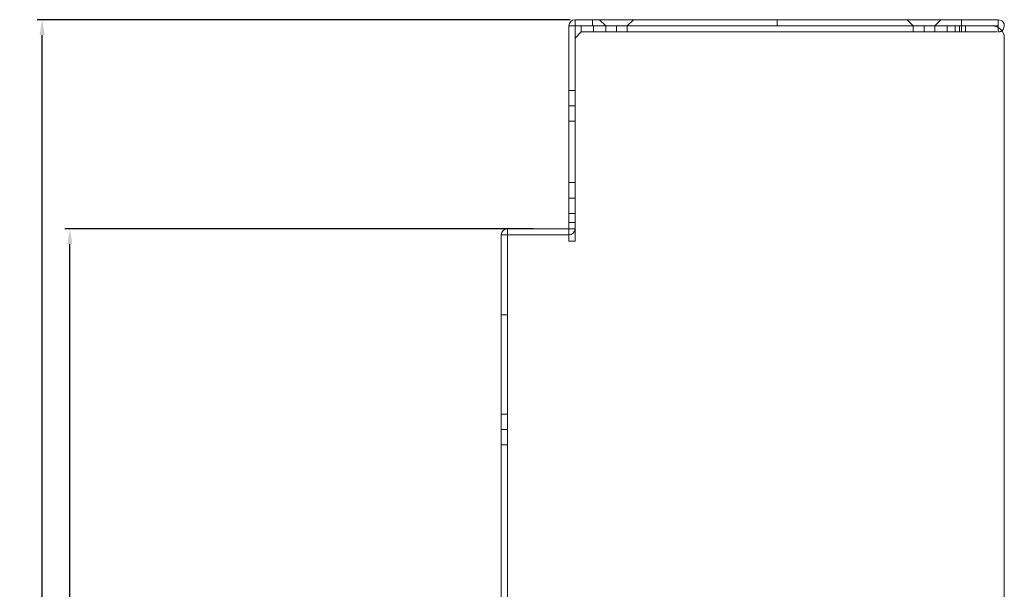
# Model space of a CAD drawing. Header units: millimetres. Extents: x 4497 to 11741, y 5958 to 12619.
# Tile 164 of 256: x 5030 to 5190, y 9813 to 9905. Entities that reach past the tile are written whole.
import ezdxf

# ---------------------------------------------------------------- set-up
doc = ezdxf.new("R2010")
doc.units = ezdxf.units.MM
doc.header["$LTSCALE"] = 0.8
doc.header["$PDMODE"] = 3
doc.header["$PDSIZE"] = 0.3125
doc.linetypes.add('HIDDEN', pattern=[9.525, 6.35, -3.175])
doc.layers.get('0').update_dxf_attribs({"linetype": 'CONTINUOUS', "lineweight": 0})
doc.layers.get('Defpoints').update_dxf_attribs({"linetype": 'CONTINUOUS', "lineweight": 0})
for name, color, linetype, lineweight in [('2', 3, 'CONTINUOUS', 0), ('3', 5, 'HIDDEN', 0), ('P', 1, 'CONTINUOUS', 0)]:
    doc.layers.add(name, color=color, linetype=linetype, lineweight=lineweight)
doc.styles.get("Standard").update_dxf_attribs({"font": 'romans.shx', "width": 0.8, "oblique": 5, "bigfont": 'whgtxt.shx'})
doc.dimstyles.get("Standard").update_dxf_attribs({"dimtxt": 2.5, "dimasz": 2.5, "dimexe": 0.8, "dimexo": 0.8, "dimgap": 0.8, "dimtad": 1, "dimdsep": 46, "dimtxsty": 'Standard', "dimcen": 0, "dimclrd": 3, "dimclre": 3, "dimclrt": 3, "dimazin": 0, "dimtp": 0.001, "dimtm": 0.001, "dimtfac": 1, "dimtmove": 0, "dimatfit": 3, "dimfxl": 0, "dimtolj": 1, "dimarcsym": 0})

# ---------------------------------------------------------------- blocks, each defined once
blk = doc.blocks.new('*D298')
at = {"layer": '2', "color": 3, "lineweight": -2}
for p, q in [((5113.1, 9871.46), (5036.95, 9871.46)), ((5037.75, 9305.96), (5037.75, 9868.96)), ((5107.1, 9303.46), (5036.95, 9303.46))]:
    blk.add_line(p, q, dxfattribs=at)
at = {"layer": '2', "color": 3}
for points in [[(5037.33, 9868.96), (5038.16, 9868.96), (5037.75, 9871.46)], [(5037.33, 9305.96), (5038.16, 9305.96), (5037.75, 9303.46)]]:
    blk.add_solid(points, dxfattribs=at)
at = {"layer": 'Defpoints', "color": 0}
for p in [(5037.75, 9871.46), (5113.9, 9871.46), (5107.9, 9303.46)]:
    blk.add_point(p, dxfattribs=at)
at = {"layer": '2', "color": 3, "insert": (5035.7, 9587.46), "char_height": 2.5, "attachment_point": 5, "rotation": 90}
blk.add_mtext('\\A1;568', dxfattribs=at)
blk = doc.blocks.new('*D299')
at = {"layer": '2', "color": 3, "lineweight": -2}
for p, q in [((5119.1, 9905.46), (5032.45, 9905.46)), ((5033.25, 9305.96), (5033.25, 9902.96)), ((5107.1, 9303.46), (5032.45, 9303.46))]:
    blk.add_line(p, q, dxfattribs=at)
at = {"layer": '2', "color": 3}
for points in [[(5032.83, 9902.96), (5033.66, 9902.96), (5033.25, 9905.46)], [(5032.83, 9305.96), (5033.66, 9305.96), (5033.25, 9303.46)]]:
    blk.add_solid(points, dxfattribs=at)
at = {"layer": 'Defpoints', "color": 0}
for p in [(5033.25, 9905.46), (5119.9, 9905.46), (5107.9, 9303.46)]:
    blk.add_point(p, dxfattribs=at)
at = {"layer": '2', "color": 3, "insert": (5031.2, 9604.46), "char_height": 2.5, "attachment_point": 5, "rotation": 90}
blk.add_mtext('\\A1;602', dxfattribs=at)

msp = doc.modelspace()

# ---------------------------------------------------------------- linework, layer by layer
at = {"linetype": 'Continuous'}
for p, q in [((5118.898, 9904.457), (5118.898, 9871.457)), ((5118.898, 9904.457), (5120.898, 9904.457)), ((5119.898, 9905.457), (5119.898, 9902.457)), ((5119.898, 9905.457), (5188.698, 9905.457)), ((5120.898, 9904.457), (5120.898, 9903.457)), ((5120.898, 9904.457), (5182.398, 9904.457)), ((5182.398, 9904.457), (5182.398, 9903.457)), ((5182.398, 9904.457), (5183.398, 9904.457)), ((5183.398, 9904.457), (5183.398, 9903.457)), ((5183.398, 9904.457), (5187.698, 9904.457)), ((5187.698, 9904.457), (5188.698, 9904.457)), ((5188.698, 9904.148), (5188.698, 9905.457)), ((5120.898, 9903.457), (5119.898, 9902.457)), ((5120.898, 9903.457), (5183.398, 9903.457)), ((5119.898, 9902.457), (5119.898, 9869.457)), ((5108.898, 9871.457), (5108.898, 9870.457)), ((5108.898, 9871.457), (5118.898, 9871.457)), ((5118.898, 9870.457), (5118.898, 9871.457)), ((5119.898, 9871.457), (5118.898, 9871.457)), ((5107.898, 9297.457), (5107.898, 9870.457)), ((5118.898, 9870.457), (5107.898, 9870.457)), ((5108.898, 9870.457), (5108.898, 9303.457)), ((5118.898, 9870.457), (5118.898, 9869.457)), ((5118.898, 9869.457), (5119.898, 9869.457))]:
    msp.add_line(p, q, dxfattribs=at)
for centre, radius, start, end in [((5119.898, 9904.457), 1, 90, 180), ((5187.698, 9902.457), 2, 0, 90), ((5188.698, 9904.457), 1, 304.8105, 90), ((5108.898, 9870.457), 1, 90, 180), ((5118.898, 9871.457), 1, 270, 0)]:
    msp.add_arc(centre, radius, start, end, dxfattribs=at)
at = {"layer": '3'}
for p, q in [((5122.748, 9904.457), (5122.748, 9905.457)), ((5182.748, 9905.457), (5122.748, 9905.457)), ((5124.899, 9904.457), (5122.748, 9904.457)), ((5122.898, 9903.457), (5122.898, 9904.457)), ((5124.898, 9904.457), (5123.898, 9905.457)), ((5124.898, 9903.457), (5124.898, 9904.457)), ((5128.396, 9904.457), (5124.899, 9904.457)), ((5126.648, 9904.457), (5126.648, 9903.457)), ((5174.899, 9904.457), (5128.396, 9904.457)), ((5128.398, 9904.457), (5129.398, 9905.457)), ((5128.398, 9903.457), (5128.398, 9904.457)), ((5152.748, 9905.457), (5152.748, 9904.457)), ((5174.898, 9904.457), (5173.898, 9905.457)), ((5174.898, 9903.457), (5174.898, 9904.457)), ((5178.396, 9904.457), (5174.899, 9904.457)), ((5176.648, 9904.457), (5176.648, 9903.457)), ((5182.747, 9904.457), (5178.396, 9904.457)), ((5178.398, 9904.457), (5179.398, 9905.457)), ((5178.398, 9903.457), (5178.398, 9904.457)), ((5180.398, 9903.457), (5180.398, 9904.457)), ((5181.698, 9904.457), (5181.698, 9903.457)), ((5181.698, 9903.457), (5181.698, 9904.457)), ((5182.748, 9903.457), (5182.748, 9905.457)), ((5128.396, 9903.457), (5124.899, 9903.457)), ((5178.396, 9903.457), (5174.899, 9903.457)), ((5182.747, 9903.457), (5181.698, 9903.457)), ((5183.398, 9903.457), (5188.698, 9903.457)), ((5188.698, 9904.148), (5188.698, 9903.457)), ((5118.898, 9893.957), (5118.898, 9888.957)), ((5119.898, 9893.957), (5118.898, 9893.957)), ((5119.898, 9893.957), (5119.898, 9888.957)), ((5118.898, 9891.457), (5119.898, 9891.457)), ((5119.898, 9888.957), (5118.898, 9888.957)), ((5118.898, 9878.957), (5118.898, 9873.957)), ((5119.898, 9878.957), (5118.898, 9878.957)), ((5119.898, 9878.957), (5119.898, 9873.957)), ((5118.898, 9876.457), (5119.898, 9876.457)), ((5119.898, 9873.957), (5118.898, 9873.957)), ((5118.898, 9872.457), (5119.898, 9872.457)), ((5107.898, 9857.457), (5108.898, 9857.457)), ((5107.898, 9841.307), (5107.898, 9836.307)), ((5108.898, 9841.307), (5107.898, 9841.307)), ((5108.898, 9841.307), (5108.898, 9836.307)), ((5107.898, 9838.807), (5108.898, 9838.807)), ((5108.898, 9836.307), (5107.898, 9836.307))]:
    msp.add_line(p, q, dxfattribs=at)
msp.add_arc((5188.698, 9904.457), 1, 270, 304.8105, dxfattribs=at)
at = {"layer": 'P', "linetype": 'Continuous'}
msp.add_line((5189.698, 9902.457), (5189.698, 9303.457), dxfattribs=at)

# ---------------------------------------------------------------- dimensions: what is measured, and where the dimension line sits
at = {"layer": '2'}
for base, p2, picture, middle in [((5033.248, 9905.457), (5119.898, 9905.457), '*D299', (5031.198, 9604.457)), ((5037.748, 9871.457), (5113.898, 9871.457), '*D298', (5035.698, 9587.457))]:
    dim = msp.add_linear_dim(base=base, p1=(5107.898, 9303.457), p2=p2, angle=90, dimstyle='Standard', override={"dimazin": 2}, dxfattribs=at)
    dim.commit()
    dim.dimension.update_dxf_attribs({"geometry": picture, "text_midpoint": middle})

doc.saveas('drawing.dxf')
